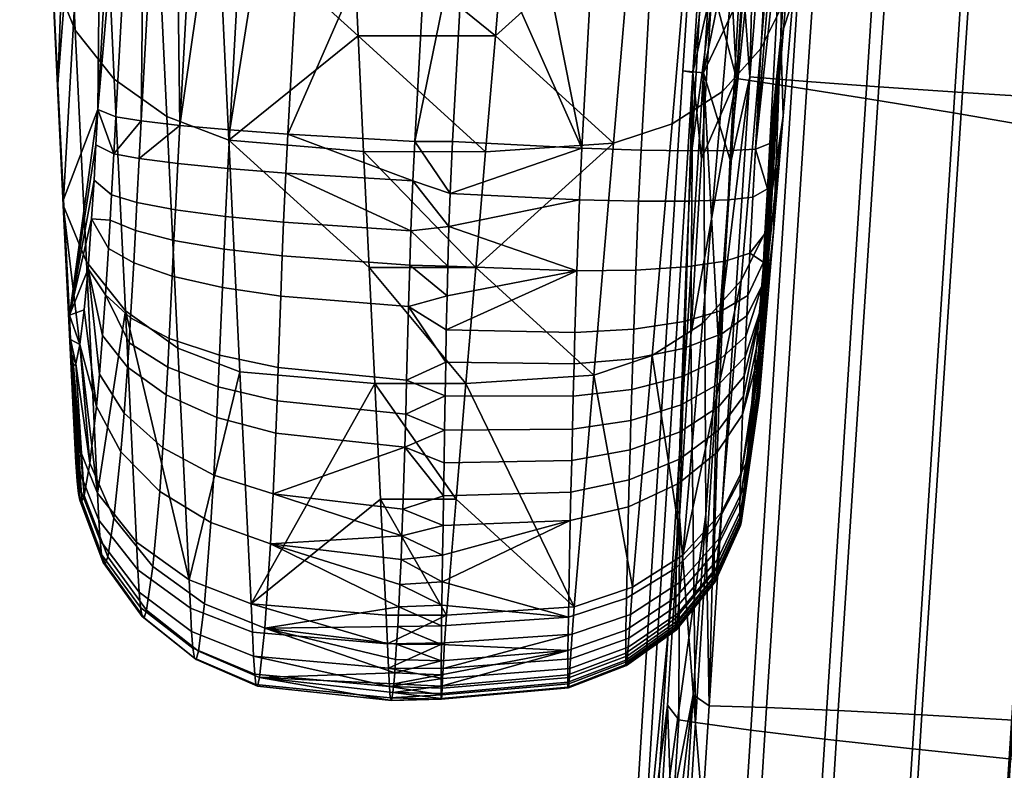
# Model space of a CAD drawing. Header units: millimetres. Extents: x -339 to 339, y -344 to 316.
# Tile 3 of 129: x -301 to -248, y -193 to -152. Entities that reach past the tile are written whole.
import ezdxf

# ---------------------------------------------------------------- set-up
doc = ezdxf.new("R2010")
doc.units = ezdxf.units.MM
doc.header["$MEASUREMENT"] = 0
for name, color, linetype in [('kolecka', 250, 'Continuous'), ('podrucky', 253, 'Continuous'), ('sedak', 253, 'Continuous'), ('sesak doplnky', 211, 'Continuous')]:
    doc.layers.add(name, color=color, linetype=linetype)

msp = doc.modelspace()

# ---------------------------------------------------------------- meshes
at = {"layer": 'kolecka'}
mesh = msp.add_polyface(dxfattribs=at)
corners = [(-25, -326, 52.495), (-25, -288.551, 45.046), (-25, -288.434, 15.224), (-25, -284.479, 24.988), (-25, -285.895, 20.107), (-25, -291.908, 10.954), (-25, -296, 7.598), (-25, -284.52, 35.314), (-25, -296.177, 52.613), (-25, -291.907, 49.139), (-25, -286.054, 40.379), (-25, -283.999, 30.047), (-24.789, -295.386, 6.679), (-24.789, -300.244, 4.081), (-25, -300.667, 5.101), (-24.789, -291.127, 10.173), (-24.789, -284.868, 19.701), (-24.789, -287.511, 14.618), (-24.789, -283.394, 24.781), (-288.849, -109.456, 24.779), (-288.849, -107.921, 19.714), (-288.849, -105.425, 15.047), (-288.849, -109.977, 30.046), (-288.849, -109.497, 35.105), (-288.849, -97.975, 52.495), (-288.849, -97.799, 7.48), (-288.849, -92.914, 4.942), (-288.849, -88.034, 3.525), (-288.849, -77.708, 3.566), (-288.849, -102.068, 10.954), (-288.849, -60.41, 15.224), (-288.849, -105.542, 44.869), (-288.849, -108.08, 39.985), (-288.849, -102.068, 49.139), (-288.849, -88.243, 56.527), (-288.849, -93.308, 54.992), (-288.849, -60.527, 45.046), (-288.849, -82.976, 57.047), (-288.849, -77.917, 56.568), (-288.849, -67.976, 7.598), (-288.849, -72.643, 5.101), (-288.849, -63.883, 10.954), (-288.849, -68.153, 52.613), (-288.849, -63.883, 49.139), (-288.849, -73.037, 55.151), (-288.849, -82.976, 3.046), (-289.059, -110.582, 35.312), (-289.059, -109.107, 40.392), (-289.059, -106.465, 45.476), (-289.059, -102.849, 49.92), (-289.059, -110.539, 24.564), (-289.059, -108.942, 19.291), (-289.059, -106.343, 14.433), (-289.059, -102.849, 10.173), (-289.059, -98.405, 6.557), (-289.059, -93.321, 3.915), (-289.059, -88.241, 2.44), (-289.059, -82.976, 1.942)]
mesh.append_faces([[corners[k] for k in face] for face in [(0, 1, 2, 2), (2, 3, 4, 4), (5, 6, 2, 2), (3, 2, 7, 7), (8, 9, 1, 1), (7, 1, 10, 10), (1, 7, 2, 2), (7, 11, 3, 3), (12, 13, 14, 6), (15, 12, 6, 5), (16, 17, 2, 4), (18, 16, 4, 3), (19, 20, 21, 21), (22, 19, 23, 23), (21, 24, 19, 19), (25, 26, 27, 27), (28, 21, 25, 25), (25, 21, 29, 29), (30, 24, 21, 21), (31, 32, 23, 23), (31, 24, 33, 33), (31, 23, 19, 19), (34, 35, 24, 24), (24, 31, 19, 19), (24, 36, 34, 34), (37, 34, 38, 38), (25, 27, 28, 28), (21, 28, 39, 39), (28, 40, 39, 39), (30, 21, 39, 39), (24, 30, 36, 36), (41, 30, 39, 39), (42, 36, 43, 43), (42, 44, 38, 38), (34, 42, 38, 38), (42, 34, 36, 36), (45, 28, 27, 27), (46, 23, 32, 47), (48, 31, 33, 49), (19, 50, 51, 20), (52, 21, 20, 51), (53, 29, 21, 52), (29, 53, 54, 25), (25, 54, 55, 26), (56, 27, 26, 55), (57, 45, 27, 56)]])
at = {"layer": 'podrucky'}
mesh = msp.add_polyface(dxfattribs=at)
corners = [(-258.99, -126.365, 441.462), (-260.27, -145.475, 421.425), (-259.531, -131.932, 420.777), (-258.791, -118.389, 420.127), (-257.803, -113.207, 478.531), (-259.242, -145.11, 490.265), (-259.768, -151.324, 477.908), (-258.715, -138.897, 502.622), (-260.422, -153.322, 442.537), (-256.549, -99.913, 515.563), (-258.187, -132.687, 514.98), (-257.655, -126.478, 527.339), (-261.771, -159.315, 415.156), (-260.287, -132.23, 413.854), (-261.612, -132.312, 410.694), (-263.1, -159.398, 412.002), (-258.797, -105.145, 412.545), (-268.088, -105.087, 403.338), (-269.575, -132.173, 404.663), (-276.505, -131.829, 403.981), (-275.765, -118.284, 403.317), (-266.402, -132.283, 405.955), (-267.886, -159.37, 407.275), (-271.057, -159.26, 405.987), (-277.242, -145.373, 404.644), (-264.104, -133.146, 546.457), (-263.09, -121.459, 569.757), (-266.229, -122.515, 570.424), (-267.242, -134.201, 547.122), (-261.41, -131.423, 545.476), (-260.396, -119.735, 568.775), (-259.341, -129.112, 544.228), (-258.326, -117.423, 567.525), (-257.994, -126.367, 542.793), (-256.98, -114.677, 566.089), (-265.172, -145.55, 521.731), (-268.31, -146.604, 522.394), (-262.48, -143.829, 520.752), (-260.412, -141.521, 519.506), (-259.063, -138.778, 518.073), (-272.532, -116.597, 583.653), (-273.319, -125.626, 565.649), (-274.1, -134.655, 547.646), (-274.633, -140.856, 535.28), (-256.617, -114.424, 551.345), (-257.123, -120.271, 539.698), (-275.164, -147.058, 522.915), (-260.127, -151.195, 493.354), (-283.625, -140.836, 535.32), (-283.914, -134.631, 547.692), (-284.337, -125.438, 566.023), (-284.127, -130.035, 556.858), (-277.594, -117.827, 581.199), (-284.545, -120.841, 575.189), (-279.01, -140.687, 404.415), (-278.01, -122.456, 403.522)]
mesh.append_faces([[corners[k] for k in face] for face in [(0, 1, 2, 2), (2, 3, 0, 0), (4, 5, 6, 6), (4, 7, 5, 5), (8, 1, 0, 0), (4, 8, 0, 0), (4, 9, 7, 7), (6, 8, 4, 4), (10, 9, 11, 11), (12, 13, 2, 2), (14, 13, 15, 15), (13, 16, 3, 2), (12, 15, 13, 13), (17, 18, 19, 20), (18, 21, 22, 23), (19, 23, 24, 24), (18, 23, 19, 19), (25, 26, 27, 28), (29, 30, 26, 25), (31, 32, 30, 29), (33, 34, 32, 31), (35, 25, 28, 36), (37, 29, 25, 35), (38, 31, 29, 37), (39, 33, 31, 38), (27, 40, 41, 41), (41, 42, 28, 27), (28, 42, 43, 43), (44, 33, 45, 45), (36, 43, 46, 46), (45, 33, 11, 11), (33, 39, 10, 11), (39, 47, 5, 7), (39, 7, 10, 10), (43, 36, 28, 28), (48, 46, 43, 43), (43, 42, 49, 49), (50, 51, 41, 41), (51, 42, 41, 41), (52, 41, 40, 40), (53, 41, 52, 52), (54, 19, 24, 24), (20, 19, 55, 55), (54, 55, 19, 19)]])
mesh = msp.add_polyface(dxfattribs=at)
corners = [(-298.465, -103.811, 504.075), (-300.295, -131.038, 514.521), (-300.587, -124.836, 526.898), (-300, -137.238, 502.144), (-299.702, -143.436, 489.766), (-299.1, -155.827, 465.009), (-299.402, -149.632, 477.388), (-297.571, -113.721, 476.295), (-296.633, -123.651, 448.218), (-296.961, -157.204, 421.402), (-295.963, -138.97, 420.491), (-294.962, -120.736, 419.584), (-294.326, -127.123, 413.135), (-296.003, -157.587, 414.648), (-294.642, -157.81, 411.605), (-292.963, -127.347, 410.098), (-292.579, -158.049, 409.038), (-290.9, -127.585, 407.536), (-289.908, -158.289, 407.112), (-288.232, -127.826, 405.615), (-286.8, -158.518, 405.911), (-285.127, -128.056, 404.417), (-279.01, -140.687, 404.415), (-278.01, -122.456, 403.522), (-299.994, -137.519, 517.779), (-299.406, -149.921, 493.026), (-298.17, -152.947, 494.573), (-298.756, -140.543, 519.325), (-294.439, -132.752, 546.505), (-293.859, -145.162, 521.757), (-290.551, -146.429, 522.471), (-291.131, -134.019, 547.217), (-297.247, -130.749, 545.435), (-296.668, -143.158, 520.686), (-299.334, -128.135, 544.075), (-300.573, -125.112, 542.531), (-294.977, -121.068, 569.801), (-291.668, -122.336, 570.511), (-297.784, -119.064, 568.732), (-299.872, -116.449, 567.372), (-301.11, -113.425, 565.828), (-283.333, -147.04, 522.949), (-283.625, -140.836, 535.32), (-283.914, -134.631, 547.692), (-300.877, -118.631, 539.273), (-284.127, -130.035, 556.858), (-284.337, -125.438, 566.023), (-284.545, -120.841, 575.189), (-284.752, -116.245, 584.354), (-301.146, -112.789, 550.922), (-275.164, -147.058, 522.915), (-274.633, -140.856, 535.28), (-273.319, -125.626, 565.649), (-274.1, -134.655, 547.646)]
mesh.append_faces([[corners[k] for k in face] for face in [(0, 1, 2, 2), (0, 3, 1, 1), (4, 3, 0, 0), (5, 6, 7, 7), (7, 6, 4, 4), (7, 8, 5, 5), (9, 8, 10, 10), (10, 8, 11, 11), (10, 12, 9, 9), (13, 9, 12, 12), (14, 12, 15, 15), (16, 14, 15, 15), (12, 10, 11, 11), (15, 17, 16, 16), (18, 16, 19, 19), (20, 21, 22, 22), (19, 16, 17, 17), (18, 19, 21, 21), (22, 21, 23, 23), (24, 25, 26, 27), (28, 29, 30, 31), (32, 33, 29, 28), (34, 27, 33, 32), (35, 24, 27, 34), (36, 28, 31, 37), (38, 32, 28, 36), (39, 34, 32, 38), (40, 35, 34, 39), (31, 30, 41, 42), (43, 31, 42, 42), (25, 24, 3, 4), (24, 35, 2, 1), (24, 1, 3, 3), (2, 35, 44, 44), (37, 31, 45, 46), (37, 46, 47, 47), (37, 47, 48, 48), (49, 44, 35, 35), (45, 31, 43, 43), (50, 42, 41, 41), (43, 42, 51, 51), (46, 52, 47, 47), (43, 53, 45, 45)]])
mesh = msp.add_polyface(dxfattribs=at)
corners = [(-278.109, -161.701, 405.465), (-280.109, -161.018, 405.42), (-280.006, -158.918, 405.308), (-296.633, -123.651, 448.218), (-298.797, -162.02, 452.63), (-299.1, -155.827, 465.009), (-296.961, -157.204, 421.402), (-298.49, -168.212, 440.25), (-297.064, -159.095, 421.504), (-296.232, -161.763, 414.922), (-294.874, -162.168, 411.888), (-294.954, -163.682, 412.073), (-296.309, -163.127, 415.092), (-290.016, -160.361, 407.219), (-286.906, -160.606, 406.019), (-287.021, -163.232, 406.219), (-290.137, -162.924, 407.411), (-292.688, -160.095, 409.144), (-292.811, -162.563, 409.329), (-294.75, -159.824, 411.71), (-296.111, -159.562, 414.751), (-286.8, -158.518, 405.911), (-280.216, -163.687, 405.638), (-289.908, -158.289, 407.112), (-292.579, -158.049, 409.038), (-294.642, -157.81, 411.605), (-297.295, -163.049, 421.993), (-297.17, -160.982, 421.659), (-296.003, -157.587, 414.648), (-294.326, -127.123, 413.135), (-285.127, -128.056, 404.417), (-279.01, -140.687, 404.415), (-296.082, -155.564, 495.936), (-295.49, -167.967, 471.186), (-292.68, -169.976, 472.262), (-293.273, -157.57, 497.01), (-298.17, -152.947, 494.573), (-297.578, -165.345, 469.82), (-299.406, -149.921, 493.026), (-298.812, -162.316, 468.271), (-293.859, -145.162, 521.757), (-289.963, -158.838, 497.725), (-290.551, -146.429, 522.471), (-296.668, -143.158, 520.686), (-298.756, -140.543, 519.325), (-282.741, -159.449, 498.206), (-283.038, -153.245, 510.577), (-283.333, -147.04, 522.949), (-282.442, -165.654, 485.835), (-299.402, -149.632, 477.388), (-299.702, -143.436, 489.766), (-298.215, -174.707, 443.515), (-275.691, -153.259, 510.549), (-276.219, -159.461, 498.184), (-276.743, -165.662, 485.818)]
mesh.append_faces([[corners[k] for k in face] for face in [(0, 1, 2, 2), (3, 4, 5, 5), (3, 6, 4, 4), (7, 4, 6, 6), (8, 7, 6, 6), (9, 10, 11, 12), (13, 14, 15, 16), (17, 13, 16, 18), (19, 17, 18, 10), (20, 19, 10, 9), (2, 1, 21, 21), (22, 14, 1, 1), (22, 15, 14, 14), (13, 23, 21, 14), (1, 14, 21, 21), (17, 24, 23, 13), (17, 19, 24, 24), (19, 25, 24, 24), (20, 25, 19, 19), (9, 12, 26, 27), (27, 8, 20, 9), (6, 28, 20, 20), (25, 20, 28, 28), (20, 8, 6, 6), (29, 25, 28, 28), (30, 21, 23, 23), (2, 21, 31, 31), (32, 33, 34, 35), (36, 37, 33, 32), (38, 39, 37, 36), (40, 35, 41, 42), (43, 32, 35, 40), (44, 36, 32, 43), (41, 45, 46, 46), (42, 46, 47, 47), (41, 48, 45, 45), (46, 42, 41, 41), (39, 38, 49, 5), (38, 50, 49, 49), (51, 39, 5, 5), (52, 47, 46, 46), (46, 45, 53, 53), (48, 54, 45, 45)]])
mesh = msp.add_polyface(dxfattribs=at)
corners = [(-280.216, -163.687, 405.638), (-280.109, -161.018, 405.42), (-278.175, -163.453, 405.612), (-280.006, -158.918, 405.308), (-277.979, -158.918, 405.308), (-278.109, -161.701, 405.465), (-261.407, -166.621, 423.217), (-261.344, -165.364, 422.774), (-260.422, -153.322, 442.537), (-261.266, -163.854, 422.456), (-261.137, -161.441, 422.203), (-261.006, -159.018, 422.071), (-260.27, -145.475, 421.425), (-260.813, -163.756, 453.195), (-261.335, -169.975, 440.839), (-260.291, -157.539, 465.551), (-259.768, -151.324, 477.908), (-261.771, -159.315, 415.156), (-263.1, -159.398, 412.002), (-265.172, -159.417, 409.314), (-261.612, -132.312, 410.694), (-263.686, -132.331, 407.999), (-259.531, -131.932, 420.777), (-266.402, -132.283, 405.955), (-267.886, -159.37, 407.275), (-277.242, -145.373, 404.644), (-271.057, -159.26, 405.987), (-271.192, -162.026, 406.15), (-268.024, -162.106, 407.437), (-265.312, -162.11, 409.472), (-263.24, -162.033, 412.155), (-261.91, -161.884, 415.302), (-262.067, -164.889, 415.641), (-266.235, -157.956, 497.004), (-265.172, -145.55, 521.731), (-268.31, -146.604, 522.394), (-269.37, -159.008, 497.665), (-263.545, -156.238, 496.029), (-262.48, -143.829, 520.752), (-261.477, -153.934, 494.785), (-260.412, -141.521, 519.506), (-260.127, -151.195, 493.354), (-259.063, -138.778, 518.073), (-262.539, -166.351, 470.065), (-264.606, -168.65, 471.305), (-261.188, -163.617, 468.637), (-275.691, -153.259, 510.549), (-276.219, -159.461, 498.184), (-275.164, -147.058, 522.915), (-276.743, -165.662, 485.818), (-259.242, -145.11, 490.265), (-283.038, -153.245, 510.577), (-283.333, -147.04, 522.949), (-282.741, -159.449, 498.206), (-279.01, -140.687, 404.415)]
mesh.append_faces([[corners[k] for k in face] for face in [(0, 1, 2, 2), (3, 4, 5, 5), (5, 2, 1, 1), (6, 7, 8, 8), (7, 9, 8, 8), (10, 8, 9, 9), (8, 10, 11, 11), (8, 11, 12, 12), (13, 14, 8, 8), (15, 13, 8, 8), (15, 8, 16, 16), (12, 11, 17, 17), (18, 19, 20, 20), (21, 20, 19, 19), (22, 12, 17, 17), (23, 21, 19, 24), (25, 26, 4, 4), (4, 26, 5, 5), (5, 27, 2, 2), (26, 24, 28, 27), (26, 27, 5, 5), (28, 24, 19, 29), (29, 19, 18, 30), (18, 17, 31, 30), (31, 10, 9, 32), (10, 17, 11, 11), (31, 17, 10, 10), (33, 34, 35, 36), (37, 38, 34, 33), (39, 40, 38, 37), (41, 42, 40, 39), (43, 39, 37, 44), (45, 41, 39, 43), (36, 46, 47, 47), (35, 48, 46, 46), (36, 35, 46, 46), (36, 47, 49, 49), (41, 45, 15, 16), (41, 16, 50, 50), (51, 47, 46, 46), (48, 52, 46, 46), (47, 53, 49, 49), (25, 3, 54, 54), (3, 25, 4, 4)]])
mesh = msp.add_polyface(dxfattribs=at)
corners = [(-261.407, -166.621, 423.217), (-260.422, -153.322, 442.537), (-261.464, -167.818, 423.859), (-261.615, -172.722, 432.009), (-261.623, -172.481, 430.58), (-261.516, -172.06, 436.323), (-261.617, -171.944, 428.953), (-261.598, -171.172, 427.424), (-261.564, -170.194, 426.02), (-261.518, -169.018, 424.779), (-261.594, -172.732, 433.458), (-261.441, -171.242, 438.258), (-261.335, -169.975, 440.839), (-261.562, -172.521, 434.804), (-262.067, -164.889, 415.641), (-263.4, -165.31, 412.534), (-263.24, -162.033, 412.155), (-261.91, -161.884, 415.302), (-262.18, -167.163, 416.147), (-263.52, -167.935, 413.127), (-262.23, -168.239, 416.498), (-263.574, -169.212, 413.546), (-262.281, -169.335, 416.943), (-263.628, -170.525, 414.084), (-262.33, -170.434, 417.493), (-263.681, -171.848, 414.75), (-262.375, -171.478, 418.123), (-263.729, -173.101, 415.51), (-262.42, -172.553, 418.895), (-263.777, -174.385, 416.436), (-262.459, -173.531, 419.724), (-263.82, -175.546, 417.424), (-261.344, -165.364, 422.774), (-261.266, -163.854, 422.456), (-262.58, -176.955, 423.956), (-262.608, -178.157, 426.35), (-262.482, -178.788, 437.574), (-262.517, -179.109, 436.35), (-262.447, -178.423, 438.678), (-262.357, -177.398, 441.147), (-262.242, -176.043, 443.921), (-264.606, -168.65, 471.305), (-265.664, -181.064, 446.582), (-262.539, -166.351, 470.065), (-261.188, -163.617, 468.637), (-263.596, -178.771, 445.346), (-260.291, -157.539, 465.551), (-260.813, -163.756, 453.195)]
mesh.append_faces([[corners[k] for k in face] for face in [(0, 1, 2, 2), (3, 4, 5, 5), (1, 6, 7, 7), (1, 4, 6, 6), (1, 7, 8, 8), (2, 1, 9, 9), (9, 1, 8, 8), (10, 3, 5, 5), (4, 11, 5, 5), (1, 11, 4, 4), (1, 12, 11, 11), (10, 5, 13, 13), (14, 15, 16, 17), (18, 19, 15, 14), (20, 21, 19, 18), (22, 23, 21, 20), (24, 25, 23, 22), (26, 27, 25, 24), (28, 29, 27, 26), (30, 31, 29, 28), (32, 18, 14, 14), (32, 14, 33, 33), (32, 0, 20, 18), (22, 20, 0, 0), (26, 24, 2, 2), (24, 22, 0, 2), (30, 28, 2, 9), (30, 9, 8, 8), (34, 30, 8, 8), (28, 26, 2, 2), (8, 7, 34, 34), (6, 4, 35, 35), (6, 35, 34, 7), (13, 5, 36, 37), (38, 36, 5, 5), (39, 38, 5, 5), (11, 39, 5, 5), (40, 39, 11, 11), (40, 11, 12, 12), (41, 42, 43, 43), (44, 43, 45, 40), (44, 40, 46, 46), (47, 46, 40, 40), (47, 40, 12, 12)]])
mesh = msp.add_polyface(dxfattribs=at)
corners = [(-298.49, -168.212, 440.25), (-297.93, -169.785, 427.546), (-298.423, -169.506, 437.594), (-298.135, -170.818, 430.552), (-298.369, -170.283, 435.732), (-298.271, -170.926, 433.127), (-297.694, -167.917, 424.84), (-297.295, -163.049, 421.993), (-297.488, -165.73, 423.042), (-297.17, -160.982, 421.659), (-297.064, -159.095, 421.504), (-298.076, -177.098, 438.232), (-296.84, -180.279, 439.433), (-296.909, -179.183, 442.095), (-298.143, -176.103, 440.642), (-295.729, -175.524, 418.024), (-293.654, -177.646, 416.275), (-294.021, -181.657, 421.844), (-296.1, -179.084, 422.985), (-297.035, -173.099, 420.13), (-297.385, -176.126, 424.382), (-296.874, -171.362, 418.529), (-295.557, -173.461, 416.138), (-296.708, -169.303, 417.128), (-295.379, -170.989, 414.471), (-296.553, -167.113, 416.095), (-295.295, -169.688, 413.799), (-295.213, -168.347, 413.236), (-296.396, -164.631, 415.364), (-295.047, -165.405, 412.38), (-296.309, -163.127, 415.092), (-294.954, -163.682, 412.073), (-296.98, -177.741, 445.067), (-298.215, -174.707, 443.515), (-298.006, -177.748, 436.067), (-297.925, -178.106, 433.925), (-297.823, -178.162, 431.666), (-297.698, -177.866, 429.278), (-298.812, -162.316, 468.271), (-299.1, -155.827, 465.009), (-298.797, -162.02, 452.63), (-294.893, -180.367, 446.435), (-295.49, -167.967, 471.186), (-297.578, -165.345, 469.82)]
mesh.append_faces([[corners[k] for k in face] for face in [(0, 1, 2, 2), (2, 3, 4, 4), (4, 3, 5, 5), (1, 3, 2, 2), (0, 6, 1, 1), (0, 7, 8, 8), (8, 6, 0, 0), (7, 0, 9, 9), (10, 9, 0, 0), (11, 12, 13, 14), (15, 16, 17, 18), (19, 15, 18, 20), (21, 22, 15, 19), (23, 24, 22, 21), (25, 26, 24, 23), (27, 26, 25, 25), (28, 29, 27, 25), (30, 31, 29, 28), (13, 32, 33, 14), (2, 14, 33, 33), (33, 0, 2, 2), (14, 2, 4, 11), (5, 34, 11, 11), (35, 34, 5, 5), (4, 5, 11, 11), (36, 35, 5, 5), (20, 37, 3, 3), (5, 37, 36, 36), (1, 20, 3, 3), (3, 37, 5, 5), (19, 20, 1, 1), (19, 6, 8, 21), (25, 23, 8, 8), (23, 21, 8, 8), (28, 25, 8, 7), (30, 28, 7, 7), (19, 1, 6, 6), (32, 38, 33, 33), (39, 40, 33, 33), (33, 40, 0, 0), (32, 41, 42, 42), (32, 43, 38, 38), (32, 42, 43, 43)]])
mesh = msp.add_polyface(dxfattribs=at)
corners = [(-280.533, -175.283, 409.296), (-278.41, -174.367, 408.777), (-278.438, -176.106, 409.806), (-280.216, -163.687, 405.638), (-278.175, -163.453, 405.612), (-278.238, -165.578, 405.889), (-280.441, -171.686, 407.527), (-278.35, -170.72, 407.166), (-278.381, -172.53, 407.881), (-280.341, -167.742, 406.304), (-278.279, -167.176, 406.18), (-278.317, -168.988, 406.621), (-280.277, -165.536, 405.881), (-268.179, -165.796, 407.871), (-271.338, -165.831, 406.593), (-271.192, -162.026, 406.15), (-268.024, -162.106, 407.437), (-265.473, -165.62, 409.884), (-265.312, -162.11, 409.472), (-263.4, -165.31, 412.534), (-263.24, -162.033, 412.155), (-268.289, -168.953, 408.588), (-271.438, -169.14, 407.336), (-265.59, -168.546, 410.55), (-263.52, -167.935, 413.127), (-268.339, -170.537, 409.109), (-271.482, -170.812, 407.882), (-265.643, -169.996, 411.028), (-263.574, -169.212, 413.546), (-268.388, -172.182, 409.784), (-271.525, -172.553, 408.59), (-265.696, -171.496, 411.644), (-263.628, -170.525, 414.084), (-268.436, -173.846, 410.622), (-271.567, -174.317, 409.473), (-265.748, -173.011, 412.409), (-263.681, -171.848, 414.75), (-268.48, -175.421, 411.577), (-271.606, -175.985, 410.48), (-265.797, -174.445, 413.28), (-263.729, -173.101, 415.51), (-265.844, -175.91, 414.338), (-268.523, -177.026, 412.735), (-263.777, -174.385, 416.436), (-263.82, -175.546, 417.424), (-265.886, -177.227, 415.461), (-267.294, -170.363, 472.278), (-266.235, -157.956, 497.004), (-269.37, -159.008, 497.665), (-270.426, -171.412, 472.937), (-264.606, -168.65, 471.305), (-263.545, -156.238, 496.029), (-276.743, -165.662, 485.818), (-277.267, -171.864, 473.452), (-271.476, -183.817, 448.208), (-268.348, -182.772, 447.552), (-265.664, -181.064, 446.582), (-282.442, -165.654, 485.835), (-282.141, -171.858, 473.463), (-277.789, -178.065, 461.086)]
mesh.append_faces([[corners[k] for k in face] for face in [(0, 1, 2, 2), (3, 4, 5, 5), (6, 7, 8, 8), (9, 10, 11, 11), (12, 5, 10, 10), (13, 14, 15, 16), (17, 13, 16, 18), (19, 17, 18, 20), (21, 22, 14, 13), (23, 21, 13, 17), (24, 23, 17, 19), (25, 26, 22, 21), (27, 25, 21, 23), (28, 27, 23, 24), (29, 30, 26, 25), (31, 29, 25, 27), (32, 31, 27, 28), (33, 34, 30, 29), (35, 33, 29, 31), (36, 35, 31, 32), (37, 38, 34, 33), (39, 37, 33, 35), (40, 39, 35, 36), (41, 42, 37, 39), (43, 41, 39, 40), (44, 45, 41, 43), (10, 5, 14, 14), (22, 26, 7, 11), (14, 5, 4, 4), (14, 11, 10, 10), (14, 4, 15, 15), (14, 22, 11, 11), (26, 30, 8, 7), (34, 38, 2, 1), (1, 8, 30, 34), (46, 47, 48, 49), (50, 51, 47, 46), (49, 52, 53, 53), (54, 49, 53, 53), (48, 52, 49, 49), (55, 46, 49, 49), (50, 46, 56, 56), (57, 53, 52, 52), (53, 58, 59, 59)]])
mesh = msp.add_polyface(dxfattribs=at)
corners = [(-280.636, -178.596, 411.627), (-280.533, -175.283, 409.296), (-278.465, -177.879, 411.056), (-280.341, -167.742, 406.304), (-280.277, -165.536, 405.881), (-278.279, -167.176, 406.18), (-280.216, -163.687, 405.638), (-278.238, -165.578, 405.889), (-280.441, -171.686, 407.527), (-278.381, -172.53, 407.881), (-280.486, -173.514, 408.338), (-278.35, -170.72, 407.166), (-278.41, -174.367, 408.777), (-278.317, -168.988, 406.621), (-293.484, -175.306, 414.142), (-290.764, -176.77, 412.68), (-290.921, -179.316, 415.006), (-293.654, -177.646, 416.275), (-295.557, -173.461, 416.138), (-295.729, -175.524, 418.024), (-290.602, -173.681, 410.598), (-287.439, -174.525, 409.615), (-287.582, -177.776, 411.825), (-293.31, -172.481, 412.243), (-295.379, -170.989, 414.471), (-290.525, -172.043, 409.753), (-287.372, -172.796, 408.714), (-293.227, -170.988, 411.475), (-295.295, -169.688, 413.799), (-290.451, -170.357, 409.045), (-287.307, -171.017, 407.959), (-293.146, -169.452, 410.832), (-295.213, -168.347, 413.236), (-290.299, -166.719, 407.986), (-287.172, -167.185, 406.828), (-292.981, -166.115, 409.865), (-295.047, -165.405, 412.38), (-290.212, -164.666, 407.622), (-287.093, -165.038, 406.441), (-292.891, -164.206, 409.527), (-294.954, -163.682, 412.073), (-290.137, -162.924, 407.411), (-287.021, -163.232, 406.219), (-292.811, -162.563, 409.329), (-294.874, -162.168, 411.888), (-293.273, -157.57, 497.01), (-292.68, -169.976, 472.262), (-289.367, -171.246, 472.98), (-289.963, -158.838, 497.725), (-288.766, -183.654, 448.235), (-282.141, -171.858, 473.463), (-292.081, -182.381, 447.514), (-281.838, -178.063, 461.092), (-282.442, -165.654, 485.835), (-295.49, -167.967, 471.186), (-294.893, -180.367, 446.435), (-277.789, -178.065, 461.086), (-277.267, -171.864, 473.452)]
mesh.append_faces([[corners[k] for k in face] for face in [(0, 1, 2, 2), (3, 4, 5, 5), (6, 7, 4, 4), (8, 9, 10, 10), (3, 11, 8, 8), (10, 12, 1, 1), (13, 11, 3, 3), (9, 12, 10, 10), (14, 15, 16, 17), (18, 14, 17, 19), (20, 21, 22, 15), (23, 20, 15, 14), (24, 23, 14, 18), (25, 26, 21, 20), (27, 25, 20, 23), (28, 27, 23, 24), (29, 30, 26, 25), (31, 29, 25, 27), (32, 31, 27, 28), (33, 34, 30, 29), (35, 33, 29, 31), (36, 35, 31, 32), (37, 38, 34, 33), (39, 37, 33, 35), (40, 39, 35, 36), (41, 42, 38, 37), (43, 41, 37, 39), (44, 43, 39, 40), (1, 0, 22, 22), (1, 22, 21, 21), (21, 26, 10, 1), (8, 10, 26, 30), (30, 34, 3, 8), (6, 4, 38, 42), (34, 38, 4, 3), (45, 46, 47, 48), (49, 50, 47, 47), (51, 47, 46, 46), (50, 49, 52, 52), (48, 47, 50, 53), (51, 46, 54, 54), (55, 51, 54, 54), (50, 52, 56, 56), (50, 57, 53, 53)]])
mesh = msp.add_polyface(dxfattribs=at)
corners = [(-265.886, -177.227, 415.461), (-268.562, -178.465, 413.96), (-268.523, -177.026, 412.735), (-265.844, -175.91, 414.338), (-266.012, -181.734, 421.042), (-268.68, -183.364, 420.021), (-263.947, -179.551, 422.382), (-263.82, -175.546, 417.424), (-262.58, -176.955, 423.956), (-262.459, -173.531, 419.724), (-266.041, -183.303, 424.172), (-268.708, -185.066, 423.414), (-263.978, -180.951, 425.172), (-262.608, -178.157, 426.35), (-266.049, -184.444, 427.642), (-268.716, -186.307, 427.187), (-263.986, -181.963, 428.25), (-262.616, -179.021, 428.972), (-263.981, -182.258, 429.658), (-266.045, -184.78, 429.239), (-262.612, -179.27, 430.161), (-266.035, -185.004, 430.924), (-268.703, -186.918, 430.775), (-268.712, -186.673, 428.93), (-263.972, -182.455, 431.138), (-262.604, -179.434, 431.402), (-265.998, -185.046, 434.49), (-268.668, -186.964, 434.688), (-263.934, -182.491, 434.254), (-262.568, -179.461, 433.995), (-265.973, -184.857, 436.161), (-268.645, -186.755, 436.522), (-263.908, -182.325, 435.713), (-262.543, -179.322, 435.209), (-265.943, -184.572, 437.705), (-268.619, -186.444, 438.21), (-263.879, -182.074, 437.072), (-262.517, -179.109, 436.35), (-265.908, -184.154, 439.319), (-268.586, -185.989, 439.962), (-263.843, -181.701, 438.505), (-262.482, -178.788, 437.574), (-265.872, -183.694, 440.721), (-268.551, -185.494, 441.471), (-263.806, -181.285, 439.77), (-262.447, -178.423, 438.678), (-265.779, -182.492, 443.644), (-268.463, -184.226, 444.555), (-263.713, -180.165, 442.483), (-262.357, -177.398, 441.147), (-265.664, -181.064, 446.582), (-268.348, -182.772, 447.552), (-263.596, -178.771, 445.346), (-262.242, -176.043, 443.921), (-261.623, -172.481, 430.58), (-261.615, -172.722, 432.009), (-261.594, -172.732, 433.458), (-261.562, -172.521, 434.804), (-267.294, -170.363, 472.278), (-262.539, -166.351, 470.065)]
mesh.append_faces([[corners[k] for k in face] for face in [(0, 1, 2, 3), (4, 5, 1, 0), (6, 4, 0, 7), (8, 6, 7, 9), (10, 11, 5, 4), (12, 10, 4, 6), (13, 12, 6, 8), (14, 15, 11, 10), (16, 14, 10, 12), (17, 16, 12, 13), (18, 19, 14, 16), (20, 18, 16, 17), (21, 22, 23, 19), (24, 21, 19, 18), (25, 24, 18, 20), (26, 27, 22, 21), (28, 26, 21, 24), (29, 28, 24, 25), (30, 31, 27, 26), (32, 30, 26, 28), (33, 32, 28, 29), (34, 35, 31, 30), (36, 34, 30, 32), (37, 36, 32, 33), (38, 39, 35, 34), (40, 38, 34, 36), (41, 40, 36, 37), (42, 43, 39, 38), (44, 42, 38, 40), (45, 44, 40, 41), (46, 47, 43, 42), (48, 46, 42, 44), (49, 48, 44, 45), (50, 51, 47, 46), (52, 50, 46, 48), (53, 52, 48, 49), (54, 17, 13, 13), (20, 17, 54, 54), (54, 55, 25, 20), (55, 56, 29, 25), (56, 57, 33, 29), (37, 33, 57, 57), (58, 51, 50, 50), (52, 59, 50, 50)]])
mesh = msp.add_polyface(dxfattribs=at)
corners = [(-291.944, -185.139, 441.363), (-288.635, -186.471, 441.955), (-288.696, -185.185, 445.082), (-292.01, -183.893, 444.397), (-294.754, -183.03, 440.504), (-294.822, -181.849, 443.38), (-296.84, -180.279, 439.433), (-296.909, -179.183, 442.095), (-291.875, -186.042, 438.325), (-288.572, -187.419, 438.787), (-294.68, -183.866, 437.687), (-296.766, -181.028, 436.915), (-298.006, -177.748, 436.067), (-298.076, -177.098, 438.232), (-291.795, -186.569, 435.122), (-288.501, -187.98, 435.424), (-294.593, -184.348, 434.754), (-296.678, -181.453, 434.345), (-297.925, -178.106, 433.925), (-291.695, -186.647, 431.686), (-288.414, -188.072, 431.808), (-294.484, -184.416, 431.619), (-296.568, -181.514, 431.613), (-297.823, -178.162, 431.666), (-291.572, -186.192, 428.11), (-288.307, -187.606, 428.046), (-294.353, -183.997, 428.348), (-296.435, -181.15, 428.748), (-297.698, -177.866, 429.278), (-291.264, -183.658, 421.045), (-288.031, -184.974, 420.628), (-294.021, -181.657, 421.844), (-296.1, -179.084, 422.985), (-297.385, -176.126, 424.382), (-290.921, -179.316, 415.006), (-287.723, -180.445, 414.282), (-293.654, -177.646, 416.275), (-290.764, -176.77, 412.68), (-287.582, -177.776, 411.825), (-281.467, -185.807, 445.562), (-281.412, -187.114, 442.419), (-281.533, -184.267, 448.721), (-288.766, -183.654, 448.235), (-292.081, -182.381, 447.514), (-294.893, -180.367, 446.435), (-281.364, -188.093, 439.224), (-281.255, -188.829, 432.156), (-281.314, -188.693, 435.824), (-281.08, -187.351, 424.319), (-280.974, -185.828, 420.741), (-281.027, -186.642, 422.485), (-296.98, -177.741, 445.067), (-280.857, -183.82, 417.348), (-280.916, -184.881, 419.011), (-280.688, -180.015, 412.888), (-281.838, -178.063, 461.092), (-289.367, -171.246, 472.98)]
mesh.append_faces([[corners[k] for k in face] for face in [(0, 1, 2, 3), (4, 0, 3, 5), (6, 4, 5, 7), (8, 9, 1, 0), (10, 8, 0, 4), (11, 10, 4, 6), (12, 11, 6, 13), (14, 15, 9, 8), (16, 14, 8, 10), (17, 16, 10, 11), (18, 17, 11, 12), (19, 20, 15, 14), (21, 19, 14, 16), (22, 21, 16, 17), (23, 22, 17, 18), (24, 25, 20, 19), (26, 24, 19, 21), (27, 26, 21, 22), (28, 27, 22, 23), (29, 30, 25, 24), (31, 29, 24, 26), (32, 31, 26, 27), (33, 32, 27, 28), (34, 35, 30, 29), (36, 34, 29, 31), (37, 38, 35, 34), (39, 2, 1, 40), (41, 42, 39, 39), (2, 42, 43, 3), (2, 39, 42, 42), (43, 44, 5, 3), (1, 9, 45, 45), (15, 20, 46, 47), (9, 15, 47, 45), (25, 46, 20, 20), (30, 48, 25, 25), (49, 50, 30, 30), (44, 51, 7, 5), (52, 53, 30, 30), (35, 38, 54, 54), (35, 52, 30, 30), (41, 55, 42, 42), (56, 43, 42, 42)]])
mesh = msp.add_polyface(dxfattribs=at)
corners = [(-280.533, -175.283, 409.296), (-278.438, -176.106, 409.806), (-278.465, -177.879, 411.056), (-280.636, -178.596, 411.627), (-278.49, -179.466, 412.384), (-268.523, -177.026, 412.735), (-271.645, -177.685, 411.7), (-271.606, -175.985, 410.48), (-268.48, -175.421, 411.577), (-268.562, -178.465, 413.96), (-271.68, -179.206, 412.991), (-268.68, -183.364, 420.021), (-271.785, -184.371, 419.363), (-268.708, -185.066, 423.414), (-271.811, -186.163, 422.93), (-268.716, -186.307, 427.187), (-271.816, -187.471, 426.905), (-268.712, -186.673, 428.93), (-271.813, -187.857, 428.745), (-266.045, -184.78, 429.239), (-266.049, -184.444, 427.642), (-268.703, -186.918, 430.775), (-271.807, -188.116, 430.695), (-268.668, -186.964, 434.688), (-271.776, -188.16, 434.84), (-268.645, -186.755, 436.522), (-271.756, -187.937, 436.781), (-268.619, -186.444, 438.21), (-271.732, -187.606, 438.563), (-268.586, -185.989, 439.962), (-271.703, -187.125, 440.407), (-268.551, -185.494, 441.471), (-271.672, -186.605, 441.984), (-268.463, -184.226, 444.555), (-271.588, -185.291, 445.174), (-268.348, -182.772, 447.552), (-271.476, -183.817, 448.208), (-278.537, -182.479, 415.554), (-278.516, -181.065, 413.941), (-278.556, -183.733, 417.224), (-278.57, -184.846, 418.956), (-278.582, -185.839, 420.758), (-278.596, -187.458, 424.642), (-278.591, -186.711, 422.646), (-278.594, -188.469, 428.678), (-278.597, -188.069, 426.766), (-278.588, -188.735, 430.705), (-278.568, -188.767, 435.016), (-278.553, -188.526, 437.033), (-278.536, -188.172, 438.88), (-278.514, -187.664, 440.785), (-278.416, -185.759, 445.664), (-278.309, -184.267, 448.721), (-278.488, -187.119, 442.408), (-277.789, -178.065, 461.086), (-270.426, -171.412, 472.937), (-277.267, -171.864, 473.452), (-281.838, -178.063, 461.092)]
mesh.append_faces([[corners[k] for k in face] for face in [(0, 1, 2, 2), (3, 2, 4, 4), (5, 6, 7, 8), (9, 10, 6, 5), (11, 12, 10, 9), (13, 14, 12, 11), (15, 16, 14, 13), (17, 18, 16, 15), (19, 17, 15, 20), (21, 22, 18, 17), (23, 24, 22, 21), (25, 26, 24, 23), (27, 28, 26, 25), (29, 30, 28, 27), (31, 32, 30, 29), (33, 34, 32, 31), (35, 36, 34, 33), (37, 38, 10, 10), (39, 37, 12, 12), (2, 1, 7, 6), (4, 2, 6, 10), (38, 4, 10, 10), (10, 12, 37, 37), (12, 40, 39, 39), (14, 41, 40, 12), (14, 42, 43, 43), (14, 43, 41, 41), (44, 45, 16, 18), (45, 14, 16, 16), (18, 22, 46, 44), (42, 14, 45, 45), (47, 46, 22, 24), (48, 47, 24, 26), (26, 28, 49, 48), (28, 30, 50, 49), (51, 34, 36, 52), (30, 32, 53, 50), (53, 32, 34, 34), (53, 34, 51, 51), (36, 54, 52, 52), (55, 36, 35, 35), (54, 36, 56, 56), (57, 52, 54, 54)]])
mesh = msp.add_polyface(dxfattribs=at)
corners = [(-280.688, -180.015, 412.888), (-280.636, -178.596, 411.627), (-278.49, -179.466, 412.384), (-280.857, -183.82, 417.348), (-278.57, -184.846, 418.956), (-280.916, -184.881, 419.011), (-280.739, -181.294, 414.19), (-278.537, -182.479, 415.554), (-280.799, -182.629, 415.744), (-278.556, -183.733, 417.224), (-278.516, -181.065, 413.941), (-281.314, -188.693, 435.824), (-281.255, -188.829, 432.156), (-278.568, -188.767, 435.016), (-278.553, -188.526, 437.033), (-281.364, -188.093, 439.224), (-281.467, -185.807, 445.562), (-278.309, -184.267, 448.721), (-281.533, -184.267, 448.721), (-281.412, -187.114, 442.419), (-278.514, -187.664, 440.785), (-278.416, -185.759, 445.664), (-281.131, -187.942, 426.26), (-281.08, -187.351, 424.319), (-278.596, -187.458, 424.642), (-281.027, -186.642, 422.485), (-278.591, -186.711, 422.646), (-280.974, -185.828, 420.741), (-281.18, -188.404, 428.327), (-278.597, -188.069, 426.766), (-278.588, -188.735, 430.705), (-278.582, -185.839, 420.758), (-278.594, -188.469, 428.678), (-278.536, -188.172, 438.88), (-278.488, -187.119, 442.408), (-288.635, -186.471, 441.955), (-288.307, -187.606, 428.046), (-288.031, -184.974, 420.628), (-287.723, -180.445, 414.282), (-287.582, -177.776, 411.825), (-281.838, -178.063, 461.092)]
mesh.append_faces([[corners[k] for k in face] for face in [(0, 1, 2, 2), (3, 4, 5, 5), (6, 7, 8, 8), (8, 9, 3, 3), (0, 10, 6, 6), (11, 12, 13, 13), (11, 14, 15, 15), (16, 17, 18, 18), (19, 15, 20, 20), (19, 21, 16, 16), (22, 23, 24, 24), (23, 25, 26, 26), (25, 27, 26, 26), (28, 22, 29, 29), (22, 24, 29, 29), (30, 12, 28, 28), (5, 31, 27, 27), (28, 29, 32, 32), (8, 7, 9, 9), (0, 2, 10, 10), (10, 7, 6, 6), (23, 26, 24, 24), (5, 4, 31, 31), (31, 26, 27, 27), (28, 32, 30, 30), (12, 30, 13, 13), (15, 14, 33, 33), (19, 20, 34, 34), (15, 33, 20, 20), (16, 21, 17, 17), (19, 34, 21, 21), (11, 13, 14, 14), (3, 9, 4, 4), (19, 35, 15, 15), (36, 22, 28, 28), (37, 25, 23, 23), (36, 23, 22, 22), (37, 5, 27, 27), (36, 28, 12, 12), (38, 8, 3, 3), (38, 0, 6, 6), (38, 6, 8, 8), (39, 1, 0, 0), (18, 17, 40, 40)]])
at = {"layer": 'sedak'}
mesh = msp.add_polyface(dxfattribs=at)
corners = [(-259.496, -122.804, 438.216), (-258.929, -104.214, 436.168), (-259.633, -113.552, 436.626), (-254.316, -86.642, 439.736), (-256.771, -122.544, 441.893), (-260.336, -122.884, 437.083), (-249.062, -124.401, 404.865), (-246.717, -88.575, 403.098), (-241.512, -89.222, 402.224), (-243.86, -125.127, 403.983), (-253.766, -123.748, 406.686), (-251.42, -87.983, 404.888), (-257.725, -123.199, 409.577), (-255.373, -87.472, 407.725), (-260.678, -122.781, 413.363), (-258.312, -87.068, 411.443), (-252.932, -122.763, 445.196), (-250.486, -86.827, 443.1), (-248.472, -123.016, 447.684), (-246.049, -87.054, 445.683), (-243.615, -123.286, 449.411), (-241.225, -87.306, 447.53), (-262.779, -155.542, 415.113), (-259.818, -155.984, 411.25), (-255.166, -155.984, 447.147), (-259.004, -155.699, 443.924), (-250.695, -156.284, 449.511), (-236.841, -98.872, 402.367), (-237.428, -107.87, 402.807), (-238.016, -116.868, 403.248), (-238.604, -125.867, 403.689), (-239.146, -134.194, 404.097), (-239.691, -142.521, 404.504), (-263.533, -141.408, 417.967), (-261.762, -113.512, 416.6), (-261.162, -104.205, 416.144), (-262.365, -122.885, 417.059), (-262.961, -132.211, 417.516), (-237.428, -105.566, 449.75), (-238.016, -114.564, 450.188), (-261.036, -132.193, 437.539), (-261.728, -141.464, 437.994), (-262.069, -155.448, 439.893), (-239.146, -131.889, 451.016), (-238.604, -123.562, 450.622), (-239.69, -140.218, 451.401), (-213.543, -96.448, 454.033), (-215.746, -135.591, 455.402), (-236.84, -96.568, 449.31), (-207.273, -101.142, 401.304), (-209.477, -139.361, 403.197)]
mesh.append_faces([[corners[k] for k in face] for face in [(0, 1, 2, 2), (3, 1, 4, 4), (4, 1, 0, 0), (2, 5, 0, 0), (6, 7, 8, 9), (10, 11, 7, 6), (12, 13, 11, 10), (14, 15, 13, 12), (16, 17, 3, 4), (18, 19, 17, 16), (20, 21, 19, 18), (22, 14, 12, 23), (24, 16, 4, 25), (26, 18, 16, 24), (8, 27, 28, 28), (9, 29, 30, 30), (9, 28, 29, 29), (9, 31, 32, 32), (9, 30, 31, 31), (9, 8, 28, 28), (22, 33, 14, 14), (34, 35, 14, 14), (14, 36, 34, 34), (14, 37, 36, 36), (33, 37, 14, 14), (38, 20, 39, 39), (40, 0, 5, 5), (40, 41, 0, 0), (42, 25, 4, 0), (43, 44, 20, 20), (43, 20, 45, 45), (39, 20, 44, 44), (38, 39, 46, 46), (44, 43, 47, 47), (43, 45, 47, 47), (47, 39, 44, 44), (46, 48, 38, 38), (46, 39, 47, 47), (27, 49, 28, 28), (29, 50, 30, 30), (30, 50, 31, 31), (49, 29, 28, 28), (31, 50, 32, 32), (29, 49, 50, 50)]])
mesh = msp.add_polyface(dxfattribs=at)
corners = [(-251.18, -157.376, 406.462), (-249.062, -124.401, 404.865), (-243.86, -125.127, 403.983), (-246.006, -158.261, 405.587), (-255.865, -156.605, 408.305), (-253.766, -123.748, 406.686), (-259.818, -155.984, 411.25), (-257.725, -123.199, 409.577), (-245.818, -156.584, 451.084), (-243.615, -123.286, 449.411), (-248.472, -123.016, 447.684), (-250.695, -156.284, 449.511), (-253.369, -191.425, 408.054), (-248.189, -191.962, 407.19), (-258.059, -190.908, 409.921), (-262.014, -190.428, 412.925), (-264.975, -190.014, 416.871), (-262.779, -155.542, 415.113), (-261.183, -189.21, 445.904), (-259.004, -155.699, 443.924), (-262.069, -155.448, 439.893), (-264.252, -189.126, 441.937), (-257.342, -189.373, 449.006), (-255.166, -155.984, 447.147), (-252.869, -189.606, 451.197), (-247.991, -189.888, 452.561), (-240.234, -150.848, 404.912), (-240.778, -159.175, 405.32), (-239.691, -142.521, 404.504), (-241.322, -167.502, 405.728), (-241.865, -175.83, 406.136), (-265.24, -169.271, 419.332), (-264.096, -150.583, 418.416), (-263.533, -141.408, 417.967), (-264.661, -159.837, 418.87), (-265.845, -178.988, 419.807), (-262.412, -150.726, 438.447), (-261.728, -141.464, 437.994), (-263.09, -160.019, 438.903), (-263.762, -169.388, 439.361), (-259.496, -122.804, 438.216), (-240.234, -148.547, 451.774), (-239.69, -140.218, 451.401), (-241.865, -173.536, 452.803), (-241.322, -165.206, 452.477), (-240.777, -156.876, 452.133), (-215.746, -135.591, 455.402), (-217.875, -173.594, 456.377), (-242.408, -181.866, 453.11), (-211.69, -177.58, 405.241), (-209.477, -139.361, 403.197)]
mesh.append_faces([[corners[k] for k in face] for face in [(0, 1, 2, 3), (4, 5, 1, 0), (6, 7, 5, 4), (8, 9, 10, 11), (12, 0, 3, 13), (14, 4, 0, 12), (15, 6, 4, 14), (16, 17, 6, 15), (18, 19, 20, 21), (22, 23, 19, 18), (24, 11, 23, 22), (25, 8, 11, 24), (3, 26, 27, 27), (3, 28, 26, 26), (3, 29, 30, 30), (3, 27, 29, 29), (13, 3, 30, 30), (2, 28, 3, 3), (16, 31, 17, 17), (32, 33, 17, 17), (31, 34, 17, 17), (32, 17, 34, 34), (16, 35, 31, 31), (36, 20, 37, 37), (20, 36, 38, 38), (38, 39, 20, 20), (40, 37, 20, 20), (21, 20, 39, 39), (9, 8, 41, 42), (43, 8, 25, 25), (44, 45, 8, 8), (44, 8, 43, 43), (41, 8, 45, 45), (41, 45, 46, 46), (44, 43, 47, 47), (43, 48, 47, 47), (47, 45, 44, 44), (42, 41, 46, 46), (45, 47, 46, 46), (27, 26, 49, 49), (29, 27, 49, 49), (29, 49, 30, 30), (28, 50, 26, 26), (26, 50, 49, 49)]])
mesh = msp.add_polyface(dxfattribs=at)
corners = [(-258.435, -196.714, 410.186), (-258.059, -190.908, 409.921), (-253.369, -191.425, 408.054), (-253.739, -197.115, 408.314), (-262.394, -196.302, 413.199), (-262.014, -190.428, 412.925), (-265.354, -195.908, 417.158), (-264.975, -190.014, 416.871), (-261.529, -194.707, 446.209), (-261.183, -189.21, 445.904), (-264.252, -189.126, 441.937), (-264.603, -194.699, 442.256), (-257.686, -194.812, 449.287), (-257.342, -189.373, 449.006), (-258.74, -202.276, 410.435), (-254.051, -202.61, 408.562), (-262.694, -201.921, 413.455), (-265.652, -201.568, 417.426), (-261.844, -200.327, 446.505), (-264.912, -200.356, 442.565), (-258.006, -200.384, 449.561), (-258.893, -208.297, 410.699), (-254.208, -208.428, 408.821), (-262.844, -208.108, 413.731), (-265.8, -207.875, 417.716), (-262.025, -206.427, 446.821), (-265.087, -206.585, 442.896), (-258.194, -206.332, 449.851), (-253.73, -206.3, 451.943), (-253.537, -200.524, 451.688), (-257.901, -221.437, 411.258), (-253.288, -220.814, 409.353), (-261.803, -221.868, 414.325), (-264.736, -222.082, 418.352), (-261.24, -219.908, 447.532), (-264.226, -220.545, 443.638), (-257.484, -219.23, 450.507), (-265.872, -189.869, 418.662), (-266.246, -195.759, 418.948), (-266.545, -201.432, 419.221), (-266.487, -189.089, 420.302), (-265.845, -178.988, 419.807), (-266.696, -207.772, 419.527), (-265.777, -222.112, 420.526), (-267.104, -199.208, 420.798), (-267.324, -210.282, 421.34), (-266.607, -220.618, 422.1), (-263.762, -169.388, 439.361), (-264.433, -178.875, 439.825), (-265.459, -219.402, 441.584), (-266.023, -209.212, 441.311), (-265.104, -188.529, 440.298), (-265.736, -198.297, 440.777), (-262.756, -228.061, 444.053)]
mesh.append_faces([[corners[k] for k in face] for face in [(0, 1, 2, 3), (4, 5, 1, 0), (6, 7, 5, 4), (8, 9, 10, 11), (12, 13, 9, 8), (14, 0, 3, 15), (16, 4, 0, 14), (17, 6, 4, 16), (18, 8, 11, 19), (20, 12, 8, 18), (21, 14, 15, 22), (23, 16, 14, 21), (24, 17, 16, 23), (25, 18, 19, 26), (27, 20, 18, 25), (28, 29, 20, 27), (30, 21, 22, 31), (32, 23, 21, 30), (33, 24, 23, 32), (34, 25, 26, 35), (36, 27, 25, 34), (37, 7, 6, 38), (17, 39, 38, 6), (38, 40, 37, 37), (41, 7, 37, 37), (42, 24, 33, 43), (39, 17, 24, 42), (42, 44, 39, 39), (44, 38, 39, 39), (45, 42, 43, 43), (44, 40, 38, 38), (44, 42, 45, 45), (40, 41, 37, 37), (45, 43, 46, 46), (47, 48, 10, 10), (49, 35, 50, 50), (10, 48, 51, 51), (51, 52, 11, 11), (10, 51, 11, 11), (52, 50, 26, 26), (52, 19, 11, 11), (50, 35, 26, 26), (53, 35, 49, 49), (26, 19, 52, 52)]])
mesh = msp.add_polyface(dxfattribs=at)
corners = [(-253.739, -197.115, 408.314), (-253.369, -191.425, 408.054), (-248.189, -191.962, 407.19), (-248.551, -197.498, 407.45), (-253.213, -195.006, 451.445), (-252.869, -189.606, 451.197), (-257.342, -189.373, 449.006), (-257.686, -194.812, 449.287), (-248.338, -195.27, 452.772), (-247.991, -189.888, 452.561), (-254.051, -202.61, 408.562), (-248.868, -202.918, 407.703), (-253.537, -200.524, 451.688), (-258.006, -200.384, 449.561), (-248.665, -200.729, 452.977), (-254.208, -208.428, 408.821), (-249.031, -208.505, 407.96), (-248.861, -206.321, 453.19), (-253.73, -206.3, 451.943), (-253.288, -220.814, 409.353), (-248.195, -220.043, 408.474), (-253.092, -218.535, 452.523), (-258.194, -206.332, 449.851), (-257.484, -219.23, 450.507), (-248.285, -217.844, 453.681), (-247.221, -223.683, 453.97), (-251.925, -224.875, 452.859), (-242.41, -184.158, 406.544), (-242.953, -192.488, 406.952), (-241.865, -175.83, 406.136), (-243.629, -203.196, 407.476), (-243.304, -197.852, 407.215), (-243.042, -219.218, 408.234), (-243.796, -208.547, 407.734), (-242.953, -190.195, 453.395), (-243.83, -206.376, 453.903), (-242.336, -222.487, 454.54), (-243.305, -217.169, 454.301), (-243.633, -200.971, 453.733), (-243.303, -195.571, 453.567), (-242.408, -181.866, 453.11), (-241.865, -173.536, 452.803), (-220.053, -212.002, 456.748), (-217.875, -173.594, 456.377), (-221.15, -231.297, 456.638), (-211.69, -177.58, 405.241), (-213.915, -215.781, 407.505), (-241.893, -224.445, 408.474)]
mesh.append_faces([[corners[k] for k in face] for face in [(0, 1, 2, 3), (4, 5, 6, 7), (8, 9, 5, 4), (10, 0, 3, 11), (12, 4, 7, 13), (14, 8, 4, 12), (15, 10, 11, 16), (17, 14, 12, 18), (19, 15, 16, 20), (21, 18, 22, 23), (24, 17, 18, 21), (25, 24, 21, 26), (2, 27, 28, 28), (2, 29, 27, 27), (30, 11, 3, 31), (32, 20, 16, 33), (33, 16, 11, 30), (31, 3, 2, 28), (34, 9, 8, 8), (35, 14, 17, 17), (25, 36, 37, 24), (35, 17, 24, 24), (14, 38, 39, 8), (40, 41, 9, 9), (38, 14, 35, 35), (40, 9, 34, 34), (8, 39, 34, 34), (37, 35, 24, 24), (34, 39, 42, 42), (35, 42, 38, 38), (38, 42, 39, 39), (40, 34, 43, 43), (36, 44, 37, 37), (43, 34, 42, 42), (37, 44, 42, 42), (35, 37, 42, 42), (27, 29, 45, 45), (28, 27, 45, 45), (30, 31, 46, 46), (33, 30, 46, 46), (46, 47, 32, 32), (46, 32, 33, 33), (31, 28, 46, 46), (28, 45, 46, 46)]])
at = {"layer": 'sesak doplnky'}
mesh = msp.add_polyface(dxfattribs=at)
corners = [(-261.083, -86.497, 423.681), (-258.679, -50.803, 421.636), (-258.23, -51.052, 415.438), (-260.61, -86.692, 417.409), (-259.92, -86.444, 430.051), (-257.492, -50.68, 427.954), (-263.498, -122.258, 425.788), (-263, -122.418, 419.43), (-262.357, -122.255, 432.217), (-265.658, -155.126, 427.762), (-265.127, -155.209, 421.299), (-264.553, -155.226, 434.264), (-268.517, -200.771, 430.372), (-267.992, -201.128, 423.774), (-267.402, -200.502, 436.951), (-268.674, -207.17, 430.701), (-268.143, -207.52, 424.086), (-267.567, -206.841, 437.286), (-261.162, -104.205, 416.144), (-260.565, -94.928, 415.69), (-261.762, -113.512, 416.6), (-262.365, -122.885, 417.059), (-262.961, -132.211, 417.516), (-259.967, -85.647, 415.235), (-259.367, -76.358, 414.78), (-258.765, -67.066, 414.325), (-265.24, -169.271, 419.332), (-265.845, -178.988, 419.807), (-266.487, -189.089, 420.302), (-267.104, -199.208, 420.798), (-267.324, -210.282, 421.34), (-263.533, -141.408, 417.967), (-264.096, -150.583, 418.416), (-264.661, -159.837, 418.87), (-256.146, -66.937, 434.343), (-261.728, -141.464, 437.994), (-264.433, -178.875, 439.825), (-258.929, -104.214, 436.168), (-266.711, -206.728, 439.691), (-266.53, -200.428, 439.384), (-260.336, -122.884, 437.083), (-259.633, -113.552, 436.626), (-261.036, -132.193, 437.539), (-256.837, -76.258, 434.799), (-257.531, -85.576, 435.256), (-258.229, -94.891, 435.712), (-266.023, -209.212, 441.311), (-265.736, -198.297, 440.777), (-263.09, -160.019, 438.903), (-262.412, -150.726, 438.447), (-263.762, -169.388, 439.361), (-265.104, -188.529, 440.298)]
mesh.append_faces([[corners[k] for k in face] for face in [(0, 1, 2, 3), (4, 5, 1, 0), (6, 0, 3, 7), (8, 4, 0, 6), (9, 6, 7, 10), (11, 8, 6, 9), (12, 9, 10, 13), (14, 11, 9, 12), (15, 12, 13, 16), (17, 14, 12, 15), (18, 3, 19, 19), (20, 21, 7, 7), (21, 22, 7, 7), (20, 7, 18, 18), (23, 3, 24, 24), (24, 3, 25, 25), (3, 23, 19, 19), (26, 27, 10, 10), (28, 29, 13, 13), (28, 13, 27, 27), (30, 16, 29, 29), (31, 32, 10, 10), (32, 33, 10, 10), (33, 26, 10, 10), (7, 22, 31, 31), (3, 2, 25, 25), (10, 7, 31, 31), (13, 10, 27, 27), (3, 18, 7, 7), (13, 29, 16, 16), (4, 34, 5, 5), (11, 35, 8, 8), (14, 36, 11, 11), (8, 37, 4, 4), (17, 38, 39, 14), (8, 40, 41, 41), (42, 40, 8, 8), (8, 35, 42, 42), (41, 37, 8, 8), (43, 34, 4, 4), (44, 4, 45, 45), (43, 4, 44, 44), (45, 4, 37, 37), (46, 39, 38, 38), (47, 39, 46, 46), (48, 49, 11, 11), (50, 48, 11, 11), (51, 36, 14, 14), (39, 47, 51, 51), (50, 11, 36, 36), (11, 49, 35, 35), (39, 51, 14, 14)]])

doc.saveas('drawing.dxf')
